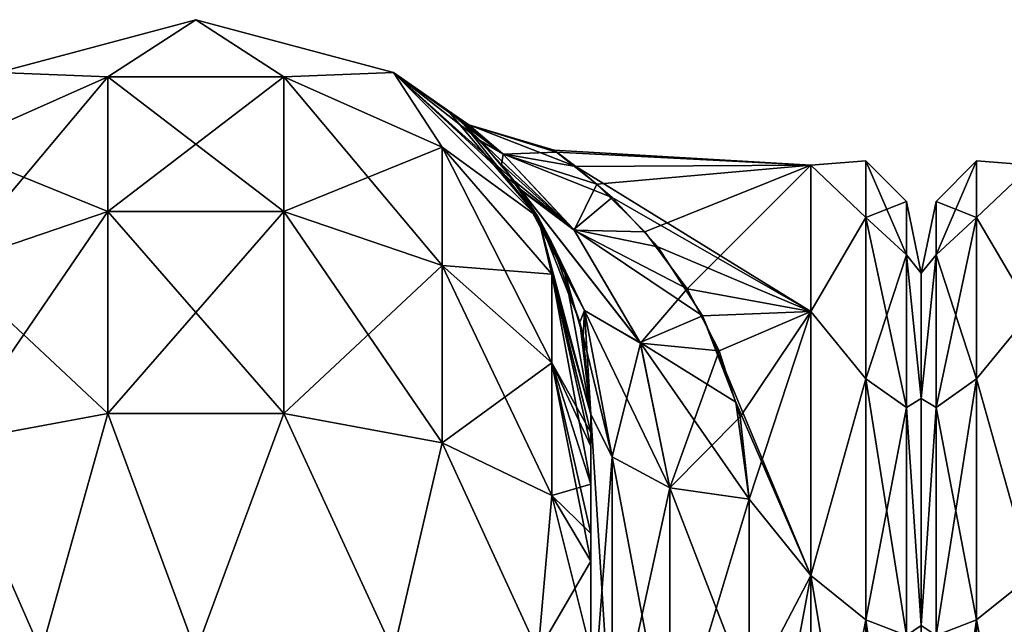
# Model space of a CAD drawing. Extents: x -23 to 470, y -2000 to 0.
# Tile 165 of 246: x 63 to 95, y -19 to 0. Entities that reach past the tile are written whole.
import ezdxf

# ---------------------------------------------------------------- set-up
doc = ezdxf.new("R2010")
doc.units = 0
doc.header["$LTSCALE"] = 68.916985
for name, color, linetype in [('1', 7, 'CONTINUOUS'), ('110', 7, 'CONTINUOUS'), ('20', 7, 'CONTINUOUS'), ('21', 7, 'CONTINUOUS'), ('22', 7, 'CONTINUOUS'), ('3', 7, 'CONTINUOUS'), ('34', 7, 'CONTINUOUS'), ('35', 7, 'CONTINUOUS'), ('37', 7, 'CONTINUOUS'), ('4', 7, 'CONTINUOUS'), ('40', 7, 'CONTINUOUS'), ('78', 7, 'CONTINUOUS')]:
    doc.layers.add(name, color=color, linetype=linetype)

msp = doc.modelspace()

# ---------------------------------------------------------------- linework, layer by layer
at = {"layer": '1', "linetype": 'CONTINUOUS'}
for points in [[(81.55, -63.188, 39.074), (81.55, -56.093, 33.613), (81.55, -12.5, 74.5), (81.55, -63.188, 39.074)], [(81.55, -12.5, 74.5), (81.55, -56.093, 33.613), (81.55, -22.687, 28.505), (81.55, -12.5, 74.5)], [(81.55, -63.02, 43.008), (81.55, -63.188, 39.074), (81.55, -12.5, 74.5), (81.55, -63.02, 43.008)], [(81.55, -55.84, 48.698), (81.55, -63.02, 43.008), (81.55, -12.5, 74.5), (81.55, -55.84, 48.698)], [(81.55, -51.871, 56.92), (81.55, -55.84, 48.698), (81.55, -12.5, 74.5), (81.55, -51.871, 56.92)], [(81.55, -51.872, 66.083), (81.55, -51.871, 56.92), (81.55, -12.5, 74.5), (81.55, -51.872, 66.083)], [(81.55, -55.841, 74.304), (81.55, -51.872, 66.083), (81.55, -12.5, 74.5), (81.55, -55.841, 74.304)], [(81.55, -13.067, 77.36), (81.55, -55.841, 74.304), (81.55, -12.5, 74.5), (81.55, -13.067, 77.36)], [(81.55, -12.5, 24.51), (81.55, -12.5, 74.5), (81.55, -22.687, 28.505), (81.55, -12.5, 24.51)], [(81.55, -12.5, -74.5), (81.55, -12.5, -24.51), (81.55, -55.84, -74.302), (81.55, -12.5, -74.5)], [(81.55, -55.84, -74.302), (81.55, -12.5, -24.51), (81.55, -51.871, -66.08), (81.55, -55.84, -74.302)], [(81.55, -51.871, -66.08), (81.55, -12.5, -24.51), (81.55, -51.872, -56.917), (81.55, -51.871, -66.08)], [(81.55, -51.872, -56.917), (81.55, -12.5, -24.51), (81.55, -55.841, -48.696), (81.55, -51.872, -56.917)], [(81.55, -55.841, -48.696), (81.55, -12.5, -24.51), (81.55, -22.687, -28.505), (81.55, -55.841, -48.696)], [(81.55, -13.067, -77.36), (81.55, -12.5, -74.5), (81.55, -63.02, -79.992), (81.55, -13.067, -77.36)], [(81.55, -63.02, -79.992), (81.55, -12.5, -74.5), (81.55, -55.84, -74.302), (81.55, -63.02, -79.992)], [(81.55, -13.5, 78.234), (81.55, -55.841, 74.304), (81.55, -13.067, 77.36), (81.55, -13.5, 78.234)], [(81.55, -13.5, -78.234), (81.55, -13.067, -77.36), (81.55, -63.02, -79.992), (81.55, -13.5, -78.234)], [(81.55, -14.695, 79.801), (81.55, -55.841, 74.304), (81.55, -13.5, 78.234), (81.55, -14.695, 79.801)], [(81.55, -14.695, -79.801), (81.55, -13.5, -78.234), (81.55, -63.02, -79.992), (81.55, -14.695, -79.801)], [(81.55, -63.021, 79.993), (81.55, -55.841, 74.304), (81.55, -14.695, 79.801), (81.55, -63.021, 79.993)], [(81.55, -16.266, 81), (81.55, -63.021, 79.993), (81.55, -14.695, 79.801), (81.55, -16.266, 81)], [(81.55, -16.266, -81), (81.55, -14.695, -79.801), (81.55, -63.02, -79.992), (81.55, -16.266, -81)], [(81.55, -17.135, 81.431), (81.55, -63.021, 79.993), (81.55, -16.266, 81), (81.55, -17.135, 81.431)], [(81.55, -17.135, -81.431), (81.55, -16.266, -81), (81.55, -71.85, -82), (81.55, -17.135, -81.431)], [(81.55, -71.85, -82), (81.55, -16.266, -81), (81.55, -63.02, -79.992), (81.55, -71.85, -82)], [(81.55, -20, 82), (81.55, -63.021, 79.993), (81.55, -17.135, 81.431), (81.55, -20, 82)], [(81.55, -20, -82), (81.55, -17.135, -81.431), (81.55, -71.85, -82), (81.55, -20, -82)]]:
    msp.add_3dface(points, dxfattribs=at)
at = {"layer": '110', "linetype": 'CONTINUOUS'}
for points in [[(92.468, -5.752, 0), (92.468, -7.445, 8.514), (93.75, -4.469, 0), (92.468, -5.752, 0)], [(93.75, -6.26, -9.005), (92.468, -5.752, 0), (93.75, -4.469, 0), (93.75, -6.26, -9.005)], [(93.75, -4.469, 0), (92.468, -7.445, 8.514), (93.75, -6.26, 9.005), (93.75, -4.469, 0)], [(95.5, -4.602, 5.341), (95.5, -4.602, -5.341), (93.75, -4.469, 0), (95.5, -4.602, 5.341)], [(95.5, -4.602, 5.341), (93.75, -4.469, 0), (93.75, -6.26, 9.005), (95.5, -4.602, 5.341)], [(95.5, -4.602, -5.341), (93.75, -6.26, -9.005), (93.75, -4.469, 0), (95.5, -4.602, -5.341)], [(95.5, -9.236, 14.964), (95.5, -4.602, 5.341), (93.75, -6.26, 9.005), (95.5, -9.236, 14.964)], [(95.5, -4.602, -5.341), (95.5, -9.236, -14.964), (93.75, -6.26, -9.005), (95.5, -4.602, -5.341)], [(92, -8.022, -4.581), (92, -8.022, 4.582), (92.468, -5.752, 0), (92, -8.022, -4.581)], [(92.468, -7.445, -8.514), (92, -8.022, -4.581), (92.468, -5.752, 0), (92.468, -7.445, -8.514)], [(92.468, -5.752, 0), (92, -8.022, 4.582), (92.468, -7.445, 8.514), (92.468, -5.752, 0)], [(92.468, -7.445, -8.514), (92.468, -5.752, 0), (93.75, -6.26, -9.005), (92.468, -7.445, -8.514)], [(93.75, -11.361, -16.639), (92.468, -7.445, -8.514), (93.75, -6.26, -9.005), (93.75, -11.361, -16.639)], [(92.468, -7.445, 8.514), (92.468, -12.268, 15.732), (93.75, -6.26, 9.005), (92.468, -7.445, 8.514)], [(93.75, -6.26, 9.005), (92.468, -12.268, 15.732), (93.75, -11.361, 16.639), (93.75, -6.26, 9.005)], [(95.5, -9.236, 14.964), (93.75, -6.26, 9.005), (93.75, -11.361, 16.639), (95.5, -9.236, 14.964)], [(95.5, -9.236, -14.964), (93.75, -11.361, -16.639), (93.75, -6.26, -9.005), (95.5, -9.236, -14.964)], [(92, -11.991, -12.803), (92, -8.022, -4.581), (92.468, -7.445, -8.514), (92, -11.991, -12.803)], [(92.468, -12.268, -15.732), (92, -11.991, -12.803), (92.468, -7.445, -8.514), (92.468, -12.268, -15.732)], [(92, -8.022, 4.582), (92, -11.991, 12.803), (92.468, -7.445, 8.514), (92, -8.022, 4.582)], [(92.468, -7.445, 8.514), (92, -11.991, 12.803), (92.468, -12.268, 15.732), (92.468, -7.445, 8.514)], [(92.468, -12.268, -15.732), (92.468, -7.445, -8.514), (93.75, -11.361, -16.639), (92.468, -12.268, -15.732)], [(95.5, -17.587, 21.623), (95.5, -9.236, 14.964), (93.75, -11.361, 16.639), (95.5, -17.587, 21.623)], [(95.5, -9.236, -14.964), (95.5, -17.587, -21.623), (93.75, -11.361, -16.639), (95.5, -9.236, -14.964)], [(93.75, -18.995, -21.74), (92.468, -12.268, -15.732), (93.75, -11.361, -16.639), (93.75, -18.995, -21.74)], [(92.468, -12.268, 15.732), (92.468, -19.486, 20.555), (93.75, -11.361, 16.639), (92.468, -12.268, 15.732)], [(93.75, -11.361, 16.639), (92.468, -19.486, 20.555), (93.75, -18.995, 21.74), (93.75, -11.361, 16.639)], [(95.5, -17.587, 21.623), (93.75, -11.361, 16.639), (93.75, -18.995, 21.74), (95.5, -17.587, 21.623)], [(95.5, -17.587, -21.623), (93.75, -18.995, -21.74), (93.75, -11.361, -16.639), (95.5, -17.587, -21.623)], [(92, -19.174, -18.494), (92, -11.991, -12.803), (92.468, -12.268, -15.732), (92, -19.174, -18.494)], [(92, -11.991, 12.803), (92, -19.173, 18.494), (92.468, -12.268, 15.732), (92, -11.991, 12.803)], [(92.468, -19.486, -20.555), (92, -19.174, -18.494), (92.468, -12.268, -15.732), (92.468, -19.486, -20.555)], [(92.468, -12.268, 15.732), (92, -19.173, 18.494), (92.468, -19.486, 20.555), (92.468, -12.268, 15.732)], [(92.468, -19.486, -20.555), (92.468, -12.268, -15.732), (93.75, -18.995, -21.74), (92.468, -19.486, -20.555)], [(95.5, -28, 24), (95.5, -17.587, 21.623), (93.75, -28, 23.531), (95.5, -28, 24)], [(95.5, -17.587, 21.623), (93.75, -18.995, 21.74), (93.75, -28, 23.531), (95.5, -17.587, 21.623)], [(95.5, -17.587, -21.623), (95.5, -28, -24), (93.75, -18.995, -21.74), (95.5, -17.587, -21.623)], [(93.75, -28, -23.531), (92.468, -19.486, -20.555), (93.75, -18.995, -21.74), (93.75, -28, -23.531)], [(92.468, -19.486, 20.555), (92.468, -28, 22.248), (93.75, -18.995, 21.74), (92.468, -19.486, 20.555)], [(93.75, -18.995, 21.74), (92.468, -28, 22.248), (93.75, -28, 23.531), (93.75, -18.995, 21.74)], [(95.5, -28, -24), (93.75, -28, -23.531), (93.75, -18.995, -21.74), (95.5, -28, -24)]]:
    msp.add_3dface(points, dxfattribs=at)
at = {"layer": '20', "linetype": 'CONTINUOUS'}
for points in [[(62.8, -1.675, -74.5), (69.05, 0, -74.5), (66.268, -1.806, -82.019), (62.8, -1.675, -74.5)], [(66.268, -1.806, -82.019), (69.05, 0, -74.5), (71.832, -1.806, -82.019), (66.268, -1.806, -82.019)], [(69.05, 0, -74.5), (75.3, -1.675, -74.5), (71.832, -1.806, -82.019), (69.05, 0, -74.5)], [(61.256, -4.037, -81.098), (62.8, -1.675, -74.5), (66.268, -1.806, -82.019), (61.256, -4.037, -81.098)], [(61.256, -4.037, -81.098), (66.268, -1.806, -82.019), (61.256, -7.781, -86.709), (61.256, -4.037, -81.098)], [(66.268, -1.806, -82.019), (66.268, -6.074, -88.415), (61.256, -7.781, -86.709), (66.268, -1.806, -82.019)], [(66.268, -1.806, -82.019), (71.832, -1.806, -82.019), (66.268, -6.074, -88.415), (66.268, -1.806, -82.019)], [(71.832, -1.806, -82.019), (71.832, -6.074, -88.415), (66.268, -6.074, -88.415), (71.832, -1.806, -82.019)], [(71.832, -1.806, -82.019), (75.3, -1.675, -74.5), (76.844, -4.037, -81.098), (71.832, -1.806, -82.019)], [(71.832, -1.806, -82.019), (76.844, -4.037, -81.098), (71.832, -6.074, -88.415), (71.832, -1.806, -82.019)], [(75.3, -1.675, -74.5), (79.875, -6.25, -74.5), (76.844, -4.037, -81.098), (75.3, -1.675, -74.5)], [(76.844, -4.037, -81.098), (76.844, -7.781, -86.709), (71.832, -6.074, -88.415), (76.844, -4.037, -81.098)], [(76.844, -4.037, -81.098), (79.875, -6.25, -74.5), (80.312, -8.056, -79.436), (76.844, -4.037, -81.098)], [(76.844, -4.037, -81.098), (80.312, -8.056, -79.436), (76.844, -7.781, -86.709), (76.844, -4.037, -81.098)], [(66.268, -12.466, -92.688), (61.256, -13.39, -90.458), (66.268, -6.074, -88.415), (66.268, -12.466, -92.688)], [(66.268, -6.074, -88.415), (61.256, -13.39, -90.458), (61.256, -7.781, -86.709), (66.268, -6.074, -88.415)], [(71.832, -12.466, -92.688), (66.268, -12.466, -92.688), (71.832, -6.074, -88.415), (71.832, -12.466, -92.688)], [(71.832, -6.074, -88.415), (66.268, -12.466, -92.688), (66.268, -6.074, -88.415), (71.832, -6.074, -88.415)], [(76.844, -7.781, -86.709), (71.832, -12.466, -92.688), (71.832, -6.074, -88.415), (76.844, -7.781, -86.709)], [(79.875, -6.25, -74.5), (81.55, -12.5, -74.5), (80.312, -8.056, -79.436), (79.875, -6.25, -74.5)], [(76.844, -13.39, -90.458), (71.832, -12.466, -92.688), (76.844, -7.781, -86.709), (76.844, -13.39, -90.458)], [(80.312, -8.056, -79.436), (80.312, -10.858, -83.635), (76.844, -7.781, -86.709), (80.312, -8.056, -79.436)], [(80.312, -10.858, -83.635), (76.844, -13.39, -90.458), (76.844, -7.781, -86.709), (80.312, -10.858, -83.635)], [(81.55, -12.5, -74.5), (81.55, -13.067, -77.36), (80.312, -8.056, -79.436), (81.55, -12.5, -74.5)], [(80.312, -8.056, -79.436), (81.55, -13.067, -77.36), (80.312, -10.858, -83.635), (80.312, -8.056, -79.436)], [(80.312, -15.054, -86.44), (76.844, -13.39, -90.458), (80.312, -10.858, -83.635), (80.312, -15.054, -86.44)], [(81.55, -13.067, -77.36), (81.55, -13.5, -78.234), (80.312, -10.858, -83.635), (81.55, -13.067, -77.36)], [(81.55, -13.5, -78.234), (81.55, -14.695, -79.801), (80.312, -10.858, -83.635), (81.55, -13.5, -78.234)], [(81.55, -14.695, -79.801), (80.312, -15.054, -86.44), (80.312, -10.858, -83.635), (81.55, -14.695, -79.801)], [(66.268, -12.466, -92.688), (64.16, -20, -93.546), (61.256, -13.39, -90.458), (66.268, -12.466, -92.688)], [(69.05, -20, -94.5), (64.16, -20, -93.546), (66.268, -12.466, -92.688), (69.05, -20, -94.5)], [(71.832, -12.466, -92.688), (69.05, -20, -94.5), (66.268, -12.466, -92.688), (71.832, -12.466, -92.688)], [(75.3, -20, -92.825), (69.05, -20, -94.5), (71.832, -12.466, -92.688), (75.3, -20, -92.825)], [(76.844, -13.39, -90.458), (75.3, -20, -92.825), (71.832, -12.466, -92.688), (76.844, -13.39, -90.458)], [(64.16, -20, -93.546), (60.111, -20, -90.839), (61.256, -13.39, -90.458), (64.16, -20, -93.546)], [(79.875, -20, -88.25), (75.3, -20, -92.825), (76.844, -13.39, -90.458), (79.875, -20, -88.25)], [(80.312, -15.054, -86.44), (79.875, -20, -88.25), (76.844, -13.39, -90.458), (80.312, -15.054, -86.44)], [(81.55, -14.695, -79.801), (81.55, -16.266, -81), (80.312, -15.054, -86.44), (81.55, -14.695, -79.801)], [(81.55, -17.135, -81.431), (79.875, -20, -88.25), (80.312, -15.054, -86.44), (81.55, -17.135, -81.431)], [(81.55, -16.266, -81), (81.55, -17.135, -81.431), (80.312, -15.054, -86.44), (81.55, -16.266, -81)], [(81.55, -17.135, -81.431), (81.55, -20, -82), (79.875, -20, -88.25), (81.55, -17.135, -81.431)]]:
    msp.add_3dface(points, dxfattribs=at)
at = {"layer": '21', "linetype": 'CONTINUOUS'}
for points in [[(69.05, 0, -74.5), (62.8, -1.675, -74.5), (69.05, 0, 74.5), (69.05, 0, -74.5)], [(69.05, 0, 74.5), (62.8, -1.675, -74.5), (62.8, -1.675, 74.5), (69.05, 0, 74.5)], [(75.3, -1.675, -74.5), (69.05, 0, -74.5), (75.3, -1.675, 74.5), (75.3, -1.675, -74.5)], [(75.3, -1.675, 74.5), (69.05, 0, -74.5), (69.05, 0, 74.5), (75.3, -1.675, 74.5)], [(79.875, -6.25, -74.5), (75.3, -1.675, -74.5), (79.316, -5.368, -13.844), (79.875, -6.25, -74.5)], [(79.316, -5.368, -13.844), (75.3, -1.675, -74.5), (79.125, -5.101, -13.13), (79.316, -5.368, -13.844)], [(79.125, -5.101, -13.13), (75.3, -1.675, -74.5), (78.058, -3.833, -8.799), (79.125, -5.101, -13.13)], [(78.058, -3.833, -8.799), (75.3, -1.675, -74.5), (77.315, -3.122, -4.621), (78.058, -3.833, -8.799)], [(77.315, -3.122, -4.621), (75.3, -1.675, -74.5), (77.01, -2.863, -0.662), (77.315, -3.122, -4.621)], [(77.01, -2.863, -0.662), (75.3, -1.675, -74.5), (75.3, -1.675, 74.5), (77.01, -2.863, -0.662)], [(79.875, -6.25, 74.5), (77.01, -2.863, -0.662), (75.3, -1.675, 74.5), (79.875, -6.25, 74.5)], [(77.553, -3.338, 6.206), (77.01, -2.863, -0.662), (79.875, -6.25, 74.5), (77.553, -3.338, 6.206)], [(78.721, -4.581, 11.587), (77.553, -3.338, 6.206), (79.875, -6.25, 74.5), (78.721, -4.581, 11.587)], [(79.335, -5.395, 13.912), (78.721, -4.581, 11.587), (79.875, -6.25, 74.5), (79.335, -5.395, 13.912)], [(80.287, -7.024, -17.434), (79.875, -6.25, -74.5), (79.316, -5.368, -13.844), (80.287, -7.024, -17.434)], [(79.857, -6.219, 15.837), (79.335, -5.395, 13.912), (79.875, -6.25, 74.5), (79.857, -6.219, 15.837)], [(80.738, -8.068, 19.233), (79.857, -6.219, 15.837), (79.875, -6.25, 74.5), (80.738, -8.068, 19.233)], [(81.55, -12.5, 74.5), (80.738, -8.068, 19.233), (79.875, -6.25, 74.5), (81.55, -12.5, 74.5)], [(81.55, -12.5, -24.51), (81.55, -12.5, -74.5), (79.875, -6.25, -74.5), (81.55, -12.5, -24.51)], [(81.55, -12.5, -24.51), (79.875, -6.25, -74.5), (81.202, -9.572, -21.372), (81.55, -12.5, -24.51)], [(81.202, -9.572, -21.372), (79.875, -6.25, -74.5), (80.287, -7.024, -17.434), (81.202, -9.572, -21.372)], [(80.738, -8.068, 19.233), (81.55, -12.5, 74.5), (81.305, -10.038, 21.956), (80.738, -8.068, 19.233)], [(81.55, -12.5, 74.5), (81.55, -12.5, 24.51), (81.305, -10.038, 21.956), (81.55, -12.5, 74.5)]]:
    msp.add_3dface(points, dxfattribs=at)
at = {"layer": '22', "linetype": 'CONTINUOUS'}
for points in [[(69.05, 0, 74.5), (62.8, -1.675, 74.5), (66.268, -1.806, 82.019), (69.05, 0, 74.5)], [(71.832, -1.806, 82.019), (69.05, 0, 74.5), (66.268, -1.806, 82.019), (71.832, -1.806, 82.019)], [(75.3, -1.675, 74.5), (69.05, 0, 74.5), (71.832, -1.806, 82.019), (75.3, -1.675, 74.5)], [(66.268, -1.806, 82.019), (62.8, -1.675, 74.5), (61.256, -4.037, 81.098), (66.268, -1.806, 82.019)], [(66.268, -1.806, 82.019), (61.256, -4.037, 81.098), (66.268, -6.074, 88.415), (66.268, -1.806, 82.019)], [(71.832, -1.806, 82.019), (66.268, -1.806, 82.019), (71.832, -6.074, 88.415), (71.832, -1.806, 82.019)], [(71.832, -6.074, 88.415), (66.268, -1.806, 82.019), (66.268, -6.074, 88.415), (71.832, -6.074, 88.415)], [(76.844, -4.037, 81.098), (75.3, -1.675, 74.5), (71.832, -1.806, 82.019), (76.844, -4.037, 81.098)], [(76.844, -4.037, 81.098), (71.832, -1.806, 82.019), (76.844, -7.781, 86.709), (76.844, -4.037, 81.098)], [(76.844, -7.781, 86.709), (71.832, -1.806, 82.019), (71.832, -6.074, 88.415), (76.844, -7.781, 86.709)], [(79.875, -6.25, 74.5), (75.3, -1.675, 74.5), (76.844, -4.037, 81.098), (79.875, -6.25, 74.5)], [(66.268, -6.074, 88.415), (61.256, -4.037, 81.098), (61.256, -7.781, 86.709), (66.268, -6.074, 88.415)], [(80.312, -8.056, 79.436), (79.875, -6.25, 74.5), (76.844, -4.037, 81.098), (80.312, -8.056, 79.436)], [(80.312, -8.056, 79.436), (76.844, -4.037, 81.098), (80.312, -10.858, 83.635), (80.312, -8.056, 79.436)], [(80.312, -10.858, 83.635), (76.844, -4.037, 81.098), (76.844, -7.781, 86.709), (80.312, -10.858, 83.635)], [(66.268, -12.466, 92.688), (66.268, -6.074, 88.415), (61.256, -7.781, 86.709), (66.268, -12.466, 92.688)], [(66.268, -12.466, 92.688), (71.832, -12.466, 92.688), (66.268, -6.074, 88.415), (66.268, -12.466, 92.688)], [(71.832, -12.466, 92.688), (71.832, -6.074, 88.415), (66.268, -6.074, 88.415), (71.832, -12.466, 92.688)], [(71.832, -12.466, 92.688), (76.844, -13.39, 90.458), (71.832, -6.074, 88.415), (71.832, -12.466, 92.688)], [(76.844, -13.39, 90.458), (76.844, -7.781, 86.709), (71.832, -6.074, 88.415), (76.844, -13.39, 90.458)], [(81.55, -13.067, 77.36), (81.55, -12.5, 74.5), (79.875, -6.25, 74.5), (81.55, -13.067, 77.36)], [(81.55, -13.067, 77.36), (79.875, -6.25, 74.5), (80.312, -8.056, 79.436), (81.55, -13.067, 77.36)], [(61.256, -13.39, 90.458), (66.268, -12.466, 92.688), (61.256, -7.781, 86.709), (61.256, -13.39, 90.458)], [(76.844, -13.39, 90.458), (80.312, -15.054, 86.44), (76.844, -7.781, 86.709), (76.844, -13.39, 90.458)], [(80.312, -15.054, 86.44), (80.312, -10.858, 83.635), (76.844, -7.781, 86.709), (80.312, -15.054, 86.44)], [(81.55, -14.695, 79.801), (81.55, -13.5, 78.234), (80.312, -8.056, 79.436), (81.55, -14.695, 79.801)], [(81.55, -14.695, 79.801), (80.312, -8.056, 79.436), (80.312, -10.858, 83.635), (81.55, -14.695, 79.801)], [(81.55, -13.5, 78.234), (81.55, -13.067, 77.36), (80.312, -8.056, 79.436), (81.55, -13.5, 78.234)], [(81.55, -17.135, 81.431), (81.55, -16.266, 81), (80.312, -10.858, 83.635), (81.55, -17.135, 81.431)], [(80.312, -15.054, 86.44), (81.55, -17.135, 81.431), (80.312, -10.858, 83.635), (80.312, -15.054, 86.44)], [(81.55, -16.266, 81), (81.55, -14.695, 79.801), (80.312, -10.858, 83.635), (81.55, -16.266, 81)], [(61.256, -13.39, 90.458), (64.16, -20, 93.546), (66.268, -12.466, 92.688), (61.256, -13.39, 90.458)], [(64.16, -20, 93.546), (69.05, -20, 94.5), (66.268, -12.466, 92.688), (64.16, -20, 93.546)], [(66.268, -12.466, 92.688), (69.05, -20, 94.5), (71.832, -12.466, 92.688), (66.268, -12.466, 92.688)], [(71.832, -12.466, 92.688), (69.05, -20, 94.5), (75.3, -20, 92.825), (71.832, -12.466, 92.688)], [(76.844, -13.39, 90.458), (71.832, -12.466, 92.688), (75.3, -20, 92.825), (76.844, -13.39, 90.458)], [(60.111, -20, 90.839), (64.16, -20, 93.546), (61.256, -13.39, 90.458), (60.111, -20, 90.839)], [(79.875, -20, 88.25), (76.844, -13.39, 90.458), (75.3, -20, 92.825), (79.875, -20, 88.25)], [(80.312, -15.054, 86.44), (76.844, -13.39, 90.458), (79.875, -20, 88.25), (80.312, -15.054, 86.44)], [(81.55, -20, 82), (80.312, -15.054, 86.44), (79.875, -20, 88.25), (81.55, -20, 82)], [(81.55, -20, 82), (81.55, -17.135, 81.431), (80.312, -15.054, 86.44), (81.55, -20, 82)]]:
    msp.add_3dface(points, dxfattribs=at)
at = {"layer": '3', "linetype": 'CONTINUOUS'}
for points in [[(92, -8.022, 4.581), (92, -11.991, 12.803), (92, -47.978, 4.582), (92, -8.022, 4.581)], [(92, -8.022, -4.582), (92, -8.022, 4.581), (92, -47.978, -4.581), (92, -8.022, -4.582)], [(92, -47.978, -4.581), (92, -8.022, 4.581), (92, -47.978, 4.582), (92, -47.978, -4.581)], [(92, -11.991, -12.803), (92, -8.022, -4.582), (92, -44.009, -12.803), (92, -11.991, -12.803)], [(92, -44.009, -12.803), (92, -8.022, -4.582), (92, -47.978, -4.581), (92, -44.009, -12.803)], [(92, -11.991, 12.803), (92, -19.174, 18.494), (92, -44.009, 12.803), (92, -11.991, 12.803)], [(92, -47.978, 4.582), (92, -11.991, 12.803), (92, -44.009, 12.803), (92, -47.978, 4.582)], [(92, -19.173, -18.494), (92, -11.991, -12.803), (92, -36.826, -18.494), (92, -19.173, -18.494)], [(92, -36.826, -18.494), (92, -11.991, -12.803), (92, -44.009, -12.803), (92, -36.826, -18.494)]]:
    msp.add_3dface(points, dxfattribs=at)
at = {"layer": '34', "linetype": 'CONTINUOUS'}
for points in [[(77.315, -3.122, -4.621), (77.01, -2.863, -0.662), (78.765, -4.244, -6.681), (77.315, -3.122, -4.621)], [(77.01, -2.863, -0.662), (77.553, -3.338, 6.206), (77.686, -3.33, 0.02), (77.01, -2.863, -0.662)], [(78.765, -4.244, -6.681), (77.01, -2.863, -0.662), (77.686, -3.33, 0.02), (78.765, -4.244, -6.681)], [(78.058, -3.833, -8.799), (77.315, -3.122, -4.621), (78.765, -4.244, -6.681), (78.058, -3.833, -8.799)], [(77.686, -3.33, 0.02), (77.553, -3.338, 6.206), (78.777, -4.253, 6.715), (77.686, -3.33, 0.02)], [(77.553, -3.338, 6.206), (78.721, -4.581, 11.587), (78.777, -4.253, 6.715), (77.553, -3.338, 6.206)], [(80.459, -4.191, 3.02), (80.382, -4.129, -2.484), (77.686, -3.33, 0.02), (80.459, -4.191, 3.02)], [(80.459, -4.191, 3.02), (77.686, -3.33, 0.02), (78.777, -4.253, 6.715), (80.459, -4.191, 3.02)], [(80.382, -4.129, -2.484), (81.069, -4.646, -5.533), (77.686, -3.33, 0.02), (80.382, -4.129, -2.484)], [(81.069, -4.646, -5.533), (78.765, -4.244, -6.681), (77.686, -3.33, 0.02), (81.069, -4.646, -5.533)], [(79.125, -5.101, -13.13), (78.058, -3.833, -8.799), (81.008, -6.643, -12.374), (79.125, -5.101, -13.13)], [(81.008, -6.643, -12.374), (78.058, -3.833, -8.799), (78.765, -4.244, -6.681), (81.008, -6.643, -12.374)], [(78.777, -4.253, 6.715), (78.721, -4.581, 11.587), (81.019, -6.657, 12.397), (78.777, -4.253, 6.715)], [(81.069, -4.646, -5.533), (82.216, -5.632, -8.699), (78.765, -4.244, -6.681), (81.069, -4.646, -5.533)], [(82.216, -5.632, -8.699), (81.008, -6.643, -12.374), (78.765, -4.244, -6.681), (82.216, -5.632, -8.699)], [(81.74, -5.202, 7.501), (80.459, -4.191, 3.02), (78.777, -4.253, 6.715), (81.74, -5.202, 7.501)], [(81.74, -5.202, 7.501), (78.777, -4.253, 6.715), (81.019, -6.657, 12.397), (81.74, -5.202, 7.501)], [(78.721, -4.581, 11.587), (79.335, -5.395, 13.912), (81.019, -6.657, 12.397), (78.721, -4.581, 11.587)], [(79.316, -5.368, -13.844), (79.125, -5.101, -13.13), (81.008, -6.643, -12.374), (79.316, -5.368, -13.844)], [(83.257, -6.716, 11.09), (81.74, -5.202, 7.501), (81.019, -6.657, 12.397), (83.257, -6.716, 11.09)], [(80.287, -7.024, -17.434), (79.316, -5.368, -13.844), (81.344, -9.204, -18.71), (80.287, -7.024, -17.434)], [(81.344, -9.204, -18.71), (79.316, -5.368, -13.844), (83.108, -10.22, -17.113), (81.344, -9.204, -18.71)], [(83.108, -10.22, -17.113), (79.316, -5.368, -13.844), (81.008, -6.643, -12.374), (83.108, -10.22, -17.113)], [(79.335, -5.395, 13.912), (79.857, -6.219, 15.837), (81.342, -9.2, 18.706), (79.335, -5.395, 13.912)], [(81.019, -6.657, 12.397), (79.335, -5.395, 13.912), (83.112, -10.233, 17.125), (81.019, -6.657, 12.397)], [(83.112, -10.233, 17.125), (79.335, -5.395, 13.912), (81.342, -9.2, 18.706), (83.112, -10.233, 17.125)], [(82.216, -5.632, -8.699), (83.662, -7.185, -11.947), (81.008, -6.643, -12.374), (82.216, -5.632, -8.699)], [(79.857, -6.219, 15.837), (80.738, -8.068, 19.233), (81.342, -9.2, 18.706), (79.857, -6.219, 15.837)], [(83.662, -7.185, -11.947), (85.079, -9.373, -15.134), (81.008, -6.643, -12.374), (83.662, -7.185, -11.947)], [(85.079, -9.373, -15.134), (83.108, -10.22, -17.113), (81.008, -6.643, -12.374), (85.079, -9.373, -15.134)], [(84.594, -8.52, 14.019), (83.257, -6.716, 11.09), (81.019, -6.657, 12.397), (84.594, -8.52, 14.019)], [(84.594, -8.52, 14.019), (81.019, -6.657, 12.397), (83.112, -10.233, 17.125), (84.594, -8.52, 14.019)], [(81.202, -9.572, -21.372), (80.287, -7.024, -17.434), (81.344, -9.204, -18.71), (81.202, -9.572, -21.372)], [(80.738, -8.068, 19.233), (81.305, -10.038, 21.956), (81.342, -9.2, 18.706), (80.738, -8.068, 19.233)], [(85.607, -10.483, 16.406), (84.594, -8.52, 14.019), (83.112, -10.233, 17.125), (85.607, -10.483, 16.406)], [(82.219, -13.835, -22.399), (81.202, -9.572, -21.372), (81.344, -9.204, -18.71), (82.219, -13.835, -22.399)], [(81.305, -10.038, 21.956), (81.55, -12.5, 24.51), (81.342, -9.2, 18.706), (81.305, -10.038, 21.956)], [(81.55, -12.5, 24.51), (82.219, -13.835, 22.399), (81.342, -9.2, 18.706), (81.55, -12.5, 24.51)], [(82.219, -13.835, 22.399), (83.112, -10.233, 17.125), (81.342, -9.2, 18.706), (82.219, -13.835, 22.399)], [(82.219, -13.835, -22.399), (81.344, -9.204, -18.71), (84.05, -14.814, -20.85), (82.219, -13.835, -22.399)], [(84.05, -14.814, -20.85), (81.344, -9.204, -18.71), (83.108, -10.22, -17.113), (84.05, -14.814, -20.85)], [(81.55, -12.5, -24.51), (81.202, -9.572, -21.372), (82.219, -13.835, -22.399), (81.55, -12.5, -24.51)], [(85.079, -9.373, -15.134), (86.132, -12.101, -17.979), (83.108, -10.22, -17.113), (85.079, -9.373, -15.134)], [(84.05, -14.814, 20.85), (83.112, -10.233, 17.125), (82.219, -13.835, 22.399), (84.05, -14.814, 20.85)], [(86.132, -12.101, -17.979), (86.55, -15.172, -20.284), (83.108, -10.22, -17.113), (86.132, -12.101, -17.979)], [(86.55, -15.172, -20.284), (84.05, -14.814, -20.85), (83.108, -10.22, -17.113), (86.55, -15.172, -20.284)], [(85.607, -10.483, 16.406), (83.112, -10.233, 17.125), (84.05, -14.814, 20.85), (85.607, -10.483, 16.406)], [(86.266, -12.566, 18.379), (85.607, -10.483, 16.406), (84.05, -14.814, 20.85), (86.266, -12.566, 18.379)], [(86.55, -15.172, 20.284), (86.266, -12.566, 18.379), (84.05, -14.814, 20.85), (86.55, -15.172, 20.284)]]:
    msp.add_3dface(points, dxfattribs=at)
at = {"layer": '35', "linetype": 'CONTINUOUS'}
for points in [[(81.55, -22.687, -28.505), (81.55, -12.5, -24.51), (82.219, -23.159, -26.056), (81.55, -22.687, -28.505)], [(81.55, -12.5, -24.51), (82.219, -13.835, -22.399), (82.219, -23.159, -26.056), (81.55, -12.5, -24.51)], [(82.219, -13.835, -22.399), (84.05, -14.814, -20.85), (84.05, -23.493, -24.255), (82.219, -13.835, -22.399)], [(82.219, -23.159, -26.056), (82.219, -13.835, -22.399), (84.05, -23.493, -24.255), (82.219, -23.159, -26.056)], [(86.55, -15.172, -20.284), (86.55, -21.323, -23.052), (84.05, -14.814, -20.85), (86.55, -15.172, -20.284)], [(84.05, -14.814, -20.85), (86.55, -21.323, -23.052), (84.05, -23.493, -24.255), (84.05, -14.814, -20.85)]]:
    msp.add_3dface(points, dxfattribs=at)
at = {"layer": '37', "linetype": 'CONTINUOUS'}
for points in [[(81.55, -12.5, 24.51), (81.55, -22.687, 28.505), (82.219, -13.835, 22.399), (81.55, -12.5, 24.51)], [(82.219, -13.835, 22.399), (81.55, -22.687, 28.505), (82.219, -23.159, 26.056), (82.219, -13.835, 22.399)], [(84.05, -14.814, 20.85), (82.219, -13.835, 22.399), (82.219, -23.159, 26.056), (84.05, -14.814, 20.85)], [(84.05, -14.814, 20.85), (82.219, -23.159, 26.056), (84.05, -23.493, 24.255), (84.05, -14.814, 20.85)], [(86.55, -15.172, 20.284), (84.05, -14.814, 20.85), (84.05, -23.493, 24.255), (86.55, -15.172, 20.284)], [(86.55, -21.323, 23.052), (86.55, -15.172, 20.284), (84.05, -23.493, 24.255), (86.55, -21.323, 23.052)]]:
    msp.add_3dface(points, dxfattribs=at)
at = {"layer": '4', "linetype": 'CONTINUOUS'}
for points in [[(80.459, -4.191, 3.02), (88.5, -4.602, -5.341), (80.382, -4.129, -2.484), (80.459, -4.191, 3.02)], [(80.382, -4.129, -2.484), (88.5, -4.602, -5.341), (81.069, -4.646, -5.533), (80.382, -4.129, -2.484)], [(88.5, -4.602, 5.341), (88.5, -4.602, -5.341), (80.459, -4.191, 3.02), (88.5, -4.602, 5.341)], [(81.74, -5.202, 7.501), (88.5, -4.602, 5.341), (80.459, -4.191, 3.02), (81.74, -5.202, 7.501)], [(88.5, -4.602, -5.341), (88.5, -9.236, -14.964), (81.069, -4.646, -5.533), (88.5, -4.602, -5.341)], [(81.069, -4.646, -5.533), (88.5, -9.236, -14.964), (82.216, -5.632, -8.699), (81.069, -4.646, -5.533)], [(83.257, -6.716, 11.09), (88.5, -4.602, 5.341), (81.74, -5.202, 7.501), (83.257, -6.716, 11.09)], [(84.594, -8.52, 14.019), (88.5, -4.602, 5.341), (83.257, -6.716, 11.09), (84.594, -8.52, 14.019)], [(88.5, -9.236, 14.964), (88.5, -4.602, 5.341), (84.594, -8.52, 14.019), (88.5, -9.236, 14.964)], [(82.216, -5.632, -8.699), (88.5, -9.236, -14.964), (83.662, -7.185, -11.947), (82.216, -5.632, -8.699)], [(83.662, -7.185, -11.947), (88.5, -9.236, -14.964), (85.079, -9.373, -15.134), (83.662, -7.185, -11.947)], [(85.607, -10.483, 16.406), (88.5, -9.236, 14.964), (84.594, -8.52, 14.019), (85.607, -10.483, 16.406)], [(88.5, -9.236, -14.964), (88.5, -17.587, -21.623), (85.079, -9.373, -15.134), (88.5, -9.236, -14.964)], [(86.266, -12.566, 18.379), (88.5, -9.236, 14.964), (85.607, -10.483, 16.406), (86.266, -12.566, 18.379)], [(86.55, -15.172, 20.284), (88.5, -9.236, 14.964), (86.266, -12.566, 18.379), (86.55, -15.172, 20.284)], [(88.5, -17.587, 21.623), (88.5, -9.236, 14.964), (86.55, -15.172, 20.284), (88.5, -17.587, 21.623)], [(85.079, -9.373, -15.134), (88.5, -17.587, -21.623), (86.132, -12.101, -17.979), (85.079, -9.373, -15.134)], [(86.132, -12.101, -17.979), (88.5, -17.587, -21.623), (86.55, -15.172, -20.284), (86.132, -12.101, -17.979)], [(86.55, -15.172, -20.284), (88.5, -17.587, -21.623), (86.55, -21.323, -23.052), (86.55, -15.172, -20.284)], [(86.55, -21.323, 23.052), (88.5, -17.587, 21.623), (86.55, -15.172, 20.284), (86.55, -21.323, 23.052)], [(88.5, -17.587, -21.623), (88.5, -28, -24), (86.55, -21.323, -23.052), (88.5, -17.587, -21.623)], [(88.5, -28, 24), (88.5, -17.587, 21.623), (86.55, -28, 24), (88.5, -28, 24)], [(86.55, -28, 24), (88.5, -17.587, 21.623), (86.55, -21.323, 23.052), (86.55, -28, 24)]]:
    msp.add_3dface(points, dxfattribs=at)
at = {"layer": '40', "linetype": 'CONTINUOUS'}
for points in [[(88.5, -4.602, -5.341), (88.5, -4.602, 5.341), (90.25, -4.469, 0), (88.5, -4.602, -5.341)], [(88.5, -4.602, -5.341), (90.25, -4.469, 0), (90.25, -6.26, -9.005), (88.5, -4.602, -5.341)], [(88.5, -4.602, 5.341), (90.25, -6.26, 9.005), (90.25, -4.469, 0), (88.5, -4.602, 5.341)], [(88.5, -9.236, -14.964), (88.5, -4.602, -5.341), (90.25, -6.26, -9.005), (88.5, -9.236, -14.964)], [(88.5, -4.602, 5.341), (88.5, -9.236, 14.964), (90.25, -6.26, 9.005), (88.5, -4.602, 5.341)], [(91.532, -5.752, 0), (91.532, -7.445, -8.514), (90.25, -4.469, 0), (91.532, -5.752, 0)], [(90.25, -6.26, 9.005), (91.532, -5.752, 0), (90.25, -4.469, 0), (90.25, -6.26, 9.005)], [(90.25, -4.469, 0), (91.532, -7.445, -8.514), (90.25, -6.26, -9.005), (90.25, -4.469, 0)], [(91.532, -7.445, 8.514), (91.532, -5.752, 0), (90.25, -6.26, 9.005), (91.532, -7.445, 8.514)], [(92, -8.022, 4.581), (92, -8.022, -4.582), (91.532, -5.752, 0), (92, -8.022, 4.581)], [(91.532, -7.445, 8.514), (92, -8.022, 4.581), (91.532, -5.752, 0), (91.532, -7.445, 8.514)], [(91.532, -5.752, 0), (92, -8.022, -4.582), (91.532, -7.445, -8.514), (91.532, -5.752, 0)], [(88.5, -9.236, -14.964), (90.25, -6.26, -9.005), (90.25, -11.361, -16.639), (88.5, -9.236, -14.964)], [(88.5, -9.236, 14.964), (90.25, -11.361, 16.639), (90.25, -6.26, 9.005), (88.5, -9.236, 14.964)], [(90.25, -11.361, 16.639), (91.532, -7.445, 8.514), (90.25, -6.26, 9.005), (90.25, -11.361, 16.639)], [(91.532, -7.445, -8.514), (91.532, -12.268, -15.732), (90.25, -6.26, -9.005), (91.532, -7.445, -8.514)], [(90.25, -6.26, -9.005), (91.532, -12.268, -15.732), (90.25, -11.361, -16.639), (90.25, -6.26, -9.005)], [(91.532, -12.268, 15.732), (91.532, -7.445, 8.514), (90.25, -11.361, 16.639), (91.532, -12.268, 15.732)], [(92, -11.991, 12.803), (92, -8.022, 4.581), (91.532, -7.445, 8.514), (92, -11.991, 12.803)], [(91.532, -12.268, 15.732), (92, -11.991, 12.803), (91.532, -7.445, 8.514), (91.532, -12.268, 15.732)], [(92, -8.022, -4.582), (92, -11.991, -12.803), (91.532, -7.445, -8.514), (92, -8.022, -4.582)], [(91.532, -7.445, -8.514), (92, -11.991, -12.803), (91.532, -12.268, -15.732), (91.532, -7.445, -8.514)], [(88.5, -17.587, -21.623), (88.5, -9.236, -14.964), (90.25, -11.361, -16.639), (88.5, -17.587, -21.623)], [(88.5, -9.236, 14.964), (88.5, -17.587, 21.623), (90.25, -11.361, 16.639), (88.5, -9.236, 14.964)], [(88.5, -17.587, -21.623), (90.25, -11.361, -16.639), (90.25, -18.995, -21.74), (88.5, -17.587, -21.623)], [(88.5, -17.587, 21.623), (90.25, -18.995, 21.74), (90.25, -11.361, 16.639), (88.5, -17.587, 21.623)], [(90.25, -18.995, 21.74), (91.532, -12.268, 15.732), (90.25, -11.361, 16.639), (90.25, -18.995, 21.74)], [(91.532, -12.268, -15.732), (91.532, -19.486, -20.555), (90.25, -11.361, -16.639), (91.532, -12.268, -15.732)], [(90.25, -11.361, -16.639), (91.532, -19.486, -20.555), (90.25, -18.995, -21.74), (90.25, -11.361, -16.639)], [(92, -19.174, 18.494), (92, -11.991, 12.803), (91.532, -12.268, 15.732), (92, -19.174, 18.494)], [(92, -11.991, -12.803), (92, -19.173, -18.494), (91.532, -12.268, -15.732), (92, -11.991, -12.803)], [(91.532, -19.486, 20.555), (91.532, -12.268, 15.732), (90.25, -18.995, 21.74), (91.532, -19.486, 20.555)], [(91.532, -19.486, 20.555), (92, -19.174, 18.494), (91.532, -12.268, 15.732), (91.532, -19.486, 20.555)], [(91.532, -12.268, -15.732), (92, -19.173, -18.494), (91.532, -19.486, -20.555), (91.532, -12.268, -15.732)], [(88.5, -28, -24), (88.5, -17.587, -21.623), (90.25, -28, -23.531), (88.5, -28, -24)], [(88.5, -17.587, -21.623), (90.25, -18.995, -21.74), (90.25, -28, -23.531), (88.5, -17.587, -21.623)], [(88.5, -17.587, 21.623), (88.5, -28, 24), (90.25, -18.995, 21.74), (88.5, -17.587, 21.623)], [(88.5, -28, 24), (90.25, -28, 23.531), (90.25, -18.995, 21.74), (88.5, -28, 24)], [(90.25, -28, 23.531), (91.532, -19.486, 20.555), (90.25, -18.995, 21.74), (90.25, -28, 23.531)], [(91.532, -19.486, -20.555), (91.532, -28, -22.248), (90.25, -18.995, -21.74), (91.532, -19.486, -20.555)], [(90.25, -18.995, -21.74), (91.532, -28, -22.248), (90.25, -28, -23.531), (90.25, -18.995, -21.74)]]:
    msp.add_3dface(points, dxfattribs=at)
at = {"layer": '78', "linetype": 'CONTINUOUS'}
for points in [[(92, -8.022, -4.581), (92, -11.991, -12.803), (92, -47.978, -4.582), (92, -8.022, -4.581)], [(92, -8.022, 4.582), (92, -8.022, -4.581), (92, -47.978, 4.581), (92, -8.022, 4.582)], [(92, -47.978, 4.581), (92, -8.022, -4.581), (92, -47.978, -4.582), (92, -47.978, 4.581)], [(92, -11.991, 12.803), (92, -8.022, 4.582), (92, -44.009, 12.803), (92, -11.991, 12.803)], [(92, -44.009, 12.803), (92, -8.022, 4.582), (92, -47.978, 4.581), (92, -44.009, 12.803)], [(92, -11.991, -12.803), (92, -19.174, -18.494), (92, -44.009, -12.803), (92, -11.991, -12.803)], [(92, -47.978, -4.582), (92, -11.991, -12.803), (92, -44.009, -12.803), (92, -47.978, -4.582)], [(92, -19.173, 18.494), (92, -11.991, 12.803), (92, -36.826, 18.494), (92, -19.173, 18.494)], [(92, -36.826, 18.494), (92, -11.991, 12.803), (92, -44.009, 12.803), (92, -36.826, 18.494)]]:
    msp.add_3dface(points, dxfattribs=at)

doc.saveas('drawing.dxf')
